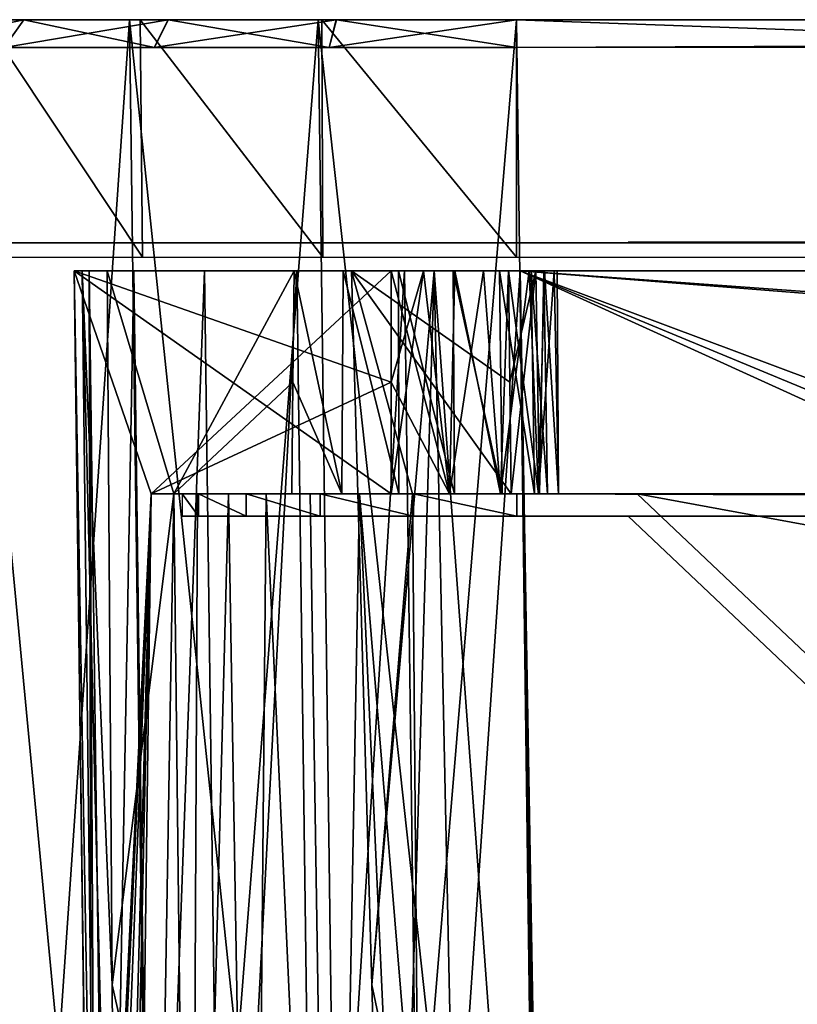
# Model space of a CAD drawing. Header units: millimetres. Extents: x -75 to 75, y -23 to 43.
# Tile 66 of 256: x -68 to -54, y 19 to 37. Entities that reach past the tile are written whole.
import ezdxf

# ---------------------------------------------------------------- set-up
doc = ezdxf.new("R2010")
doc.units = ezdxf.units.MM
doc.header["$LTSCALE"] = 81.481481
for name, color, linetype in [('10', 7, 'CONTINUOUS'), ('122', 7, 'CONTINUOUS'), ('123', 7, 'CONTINUOUS'), ('124', 7, 'CONTINUOUS'), ('125', 7, 'CONTINUOUS'), ('126', 7, 'CONTINUOUS'), ('129', 7, 'CONTINUOUS'), ('13', 7, 'CONTINUOUS'), ('14', 7, 'CONTINUOUS'), ('16', 7, 'CONTINUOUS'), ('17', 7, 'CONTINUOUS'), ('19', 7, 'CONTINUOUS'), ('2', 7, 'CONTINUOUS'), ('25', 7, 'CONTINUOUS'), ('32', 7, 'CONTINUOUS'), ('6', 7, 'CONTINUOUS'), ('674', 7, 'CONTINUOUS'), ('675', 7, 'CONTINUOUS'), ('677', 7, 'CONTINUOUS'), ('678', 7, 'CONTINUOUS'), ('680', 7, 'CONTINUOUS'), ('682', 7, 'CONTINUOUS'), ('683', 7, 'CONTINUOUS'), ('685', 7, 'CONTINUOUS'), ('686', 7, 'CONTINUOUS'), ('688', 7, 'CONTINUOUS'), ('72', 7, 'CONTINUOUS'), ('73', 7, 'CONTINUOUS'), ('76', 7, 'CONTINUOUS'), ('77', 7, 'CONTINUOUS'), ('8', 7, 'CONTINUOUS'), ('84', 7, 'CONTINUOUS'), ('85', 7, 'CONTINUOUS'), ('86', 7, 'CONTINUOUS'), ('87', 7, 'CONTINUOUS'), ('9', 7, 'CONTINUOUS')]:
    doc.layers.add(name, color=color, linetype=linetype)

msp = doc.modelspace()

# ---------------------------------------------------------------- linework, layer by layer
at = {"layer": '10', "color": 251, "linetype": 'Continuous', "true_color": 0x565d62}
for points in [[(-65.459, 0, 102.931), (-65.943, 37, 103.416), (-68.977, 37, 101.51), (-65.459, 0, 102.931)], [(-68.492, 0, 101.025), (-65.459, 0, 102.931), (-68.977, 37, 101.51), (-68.492, 0, 101.025)], [(-62.077, 0, 104.115), (-62.562, 37, 104.599), (-65.943, 37, 103.416), (-62.077, 0, 104.115)], [(-65.459, 0, 102.931), (-62.077, 0, 104.115), (-65.943, 37, 103.416), (-65.459, 0, 102.931)], [(-58.517, 0, 104.516), (-59.001, 37, 105), (-62.562, 37, 104.599), (-58.517, 0, 104.516)], [(-62.077, 0, 104.115), (-58.517, 0, 104.516), (-62.562, 37, 104.599), (-62.077, 0, 104.115)]]:
    msp.add_3dface(points, dxfattribs=at)
at = {"layer": '122', "color": 250, "linetype": 'Continuous', "true_color": 0x1c1c1c}
for points in [[(71.074, 37, -92.236), (-71.5, 37, -89.001), (71.5, 37, -89.001), (71.074, 37, -92.236)], [(-71.074, 37, -92.236), (-71.5, 37, -89.001), (71.074, 37, -92.236), (-71.074, 37, -92.236)], [(71.5, 37, -89.001), (-71.5, 37, 88.999), (71.5, 37, 89.001), (71.5, 37, -89.001)], [(-71.5, 37, -89.001), (-71.5, 37, 88.999), (71.5, 37, -89.001), (-71.5, 37, -89.001)], [(-71.5, 37, 88.999), (-71.074, 37, 92.234), (71.5, 37, 89.001), (-71.5, 37, 88.999)], [(-69.825, 37, -95.251), (-71.074, 37, -92.236), (69.825, 37, -95.251), (-69.825, 37, -95.251)], [(71.5, 37, 89.001), (-71.074, 37, 92.234), (71.074, 37, 92.236), (71.5, 37, 89.001)], [(69.825, 37, -95.251), (-71.074, 37, -92.236), (71.074, 37, -92.236), (69.825, 37, -95.251)], [(-71.074, 37, 92.234), (-69.825, 37, 95.249), (71.074, 37, 92.236), (-71.074, 37, 92.234)], [(71.074, 37, 92.236), (-69.825, 37, 95.249), (69.825, 37, 95.251), (71.074, 37, 92.236)], [(-67.839, 37, -97.839), (-69.825, 37, -95.251), (67.839, 37, -97.839), (-67.839, 37, -97.839)], [(67.839, 37, -97.839), (-69.825, 37, -95.251), (69.825, 37, -95.251), (67.839, 37, -97.839)], [(-69.825, 37, 95.249), (-67.838, 37, 97.838), (69.825, 37, 95.251), (-69.825, 37, 95.249)], [(-65.251, 37, -99.825), (-67.839, 37, -97.839), (65.251, 37, -99.825), (-65.251, 37, -99.825)], [(65.251, 37, -99.825), (-67.839, 37, -97.839), (67.839, 37, -97.839), (65.251, 37, -99.825)], [(-67.838, 37, 97.838), (-65.249, 37, 99.825), (67.839, 37, 97.839), (-67.838, 37, 97.838)], [(69.825, 37, 95.251), (-67.838, 37, 97.838), (67.839, 37, 97.839), (69.825, 37, 95.251)], [(-62.236, 37, -101.074), (-65.251, 37, -99.825), (62.236, 37, -101.074), (-62.236, 37, -101.074)], [(62.236, 37, -101.074), (-65.251, 37, -99.825), (65.251, 37, -99.825), (62.236, 37, -101.074)], [(-65.249, 37, 99.825), (-62.234, 37, 101.074), (65.251, 37, 99.825), (-65.249, 37, 99.825)], [(67.839, 37, 97.839), (-65.249, 37, 99.825), (65.251, 37, 99.825), (67.839, 37, 97.839)], [(-59.001, 37, -101.5), (-62.236, 37, -101.074), (59.001, 37, -101.5), (-59.001, 37, -101.5)], [(59.001, 37, -101.5), (-62.236, 37, -101.074), (62.236, 37, -101.074), (59.001, 37, -101.5)], [(-62.234, 37, 101.074), (-58.999, 37, 101.5), (62.236, 37, 101.074), (-62.234, 37, 101.074)], [(65.251, 37, 99.825), (-62.234, 37, 101.074), (62.236, 37, 101.074), (65.251, 37, 99.825)], [(62.236, 37, 101.074), (-58.999, 37, 101.5), (59.001, 37, 101.5), (62.236, 37, 101.074)]]:
    msp.add_3dface(points, dxfattribs=at)
at = {"layer": '123', "color": 251, "linetype": 'Continuous', "true_color": 0x464b4f}
for points in [[(57, 33, -87), (-71.5, 33, -89.001), (71.5, 33, -89.001), (57, 33, -87)], [(57, 33, -87), (-57, 33, -87), (-71.5, 33, -89.001), (57, 33, -87)], [(-71.5, 33, 88.999), (-57, 33, 27), (71.5, 33, 89.001), (-71.5, 33, 88.999)], [(-71.5, 33, -89.001), (-57, 33, 27), (-71.5, 33, 88.999), (-71.5, 33, -89.001)], [(-57, 33, -87), (-57, 33, 27), (-71.5, 33, -89.001), (-57, 33, -87)], [(-71.074, 33, 92.234), (-71.5, 33, 88.999), (71.5, 33, 89.001), (-71.074, 33, 92.234)], [(-71.5, 33, -89.001), (-71.074, 33, -92.236), (71.5, 33, -89.001), (-71.5, 33, -89.001)], [(71.074, 33, 92.236), (-71.074, 33, 92.234), (71.5, 33, 89.001), (71.074, 33, 92.236)], [(-69.825, 33, 95.249), (-71.074, 33, 92.234), (71.074, 33, 92.236), (-69.825, 33, 95.249)], [(71.5, 33, -89.001), (-71.074, 33, -92.236), (71.074, 33, -92.236), (71.5, 33, -89.001)], [(-71.074, 33, -92.236), (-69.825, 33, -95.251), (71.074, 33, -92.236), (-71.074, 33, -92.236)], [(69.825, 33, 95.251), (-69.825, 33, 95.249), (71.074, 33, 92.236), (69.825, 33, 95.251)], [(-67.838, 33, 97.838), (-69.825, 33, 95.249), (69.825, 33, 95.251), (-67.838, 33, 97.838)], [(71.074, 33, -92.236), (-69.825, 33, -95.251), (69.825, 33, -95.251), (71.074, 33, -92.236)], [(-69.825, 33, -95.251), (-67.839, 33, -97.839), (69.825, 33, -95.251), (-69.825, 33, -95.251)], [(-67.839, 33, -97.839), (-65.251, 33, -99.825), (67.839, 33, -97.839), (-67.839, 33, -97.839)], [(69.825, 33, -95.251), (-67.839, 33, -97.839), (67.839, 33, -97.839), (69.825, 33, -95.251)], [(67.839, 33, 97.839), (-67.838, 33, 97.838), (69.825, 33, 95.251), (67.839, 33, 97.839)], [(-65.249, 33, 99.825), (-67.838, 33, 97.838), (67.839, 33, 97.839), (-65.249, 33, 99.825)], [(67.839, 33, -97.839), (-65.251, 33, -99.825), (65.251, 33, -99.825), (67.839, 33, -97.839)], [(-65.251, 33, -99.825), (-62.236, 33, -101.074), (65.251, 33, -99.825), (-65.251, 33, -99.825)], [(-62.234, 33, 101.074), (-65.249, 33, 99.825), (62.236, 33, 101.074), (-62.234, 33, 101.074)], [(62.236, 33, 101.074), (-65.249, 33, 99.825), (65.251, 33, 99.825), (62.236, 33, 101.074)], [(65.251, 33, 99.825), (-65.249, 33, 99.825), (67.839, 33, 97.839), (65.251, 33, 99.825)], [(65.251, 33, -99.825), (-62.236, 33, -101.074), (62.236, 33, -101.074), (65.251, 33, -99.825)], [(-62.236, 33, -101.074), (-59.001, 33, -101.5), (62.236, 33, -101.074), (-62.236, 33, -101.074)], [(-58.999, 33, 101.5), (-62.234, 33, 101.074), (59.001, 33, 101.5), (-58.999, 33, 101.5)], [(59.001, 33, 101.5), (-62.234, 33, 101.074), (62.236, 33, 101.074), (59.001, 33, 101.5)], [(62.236, 33, -101.074), (-59.001, 33, -101.5), (59.001, 33, -101.5), (62.236, 33, -101.074)], [(-57, 33, 27), (57, 33, 27), (71.5, 33, 89.001), (-57, 33, 27)]]:
    msp.add_3dface(points, dxfattribs=at)
at = {"layer": '124', "color": 250, "linetype": 'Continuous', "true_color": 0x1c1c1c}
for points in [[(57, 33.01, -87), (57, 33.01, 27), (-57, 33.01, -87), (57, 33.01, -87)], [(57, 33.01, 27), (-57, 33.01, 27), (-57, 33.01, -87), (57, 33.01, 27)]]:
    msp.add_3dface(points, dxfattribs=at)
at = {"layer": '125', "color": 250, "linetype": 'Continuous', "true_color": 0x1c1c1c}
for points in [[(-59.001, 36.5, -102), (59.001, 37, -101.5), (59.001, 36.5, -102), (-59.001, 36.5, -102)], [(-59.001, 37, -101.5), (59.001, 37, -101.5), (-59.001, 36.5, -102), (-59.001, 37, -101.5)]]:
    msp.add_3dface(points, dxfattribs=at)
at = {"layer": '126', "color": 250, "linetype": 'Continuous', "true_color": 0x1c1c1c}
for points in [[(-69.825, 37, -95.251), (-67.839, 37, -97.839), (-70.259, 36.5, -95.501), (-69.825, 37, -95.251)], [(-70.259, 36.5, -95.501), (-67.839, 37, -97.839), (-68.193, 36.5, -98.193), (-70.259, 36.5, -95.501)], [(-68.193, 36.5, -98.193), (-65.251, 37, -99.825), (-65.501, 36.5, -100.259), (-68.193, 36.5, -98.193)], [(-67.839, 37, -97.839), (-65.251, 37, -99.825), (-68.193, 36.5, -98.193), (-67.839, 37, -97.839)], [(-65.501, 36.5, -100.259), (-62.236, 37, -101.074), (-62.366, 36.5, -101.557), (-65.501, 36.5, -100.259)], [(-65.251, 37, -99.825), (-62.236, 37, -101.074), (-65.501, 36.5, -100.259), (-65.251, 37, -99.825)], [(-59.001, 37, -101.5), (-59.001, 36.5, -102), (-62.366, 36.5, -101.557), (-59.001, 37, -101.5)], [(-62.236, 37, -101.074), (-59.001, 37, -101.5), (-62.366, 36.5, -101.557), (-62.236, 37, -101.074)]]:
    msp.add_3dface(points, dxfattribs=at)
at = {"layer": '129', "color": 250, "linetype": 'Continuous', "true_color": 0x1c1c1c}
for points in [[(-67.838, 37, 97.838), (-69.825, 37, 95.249), (-68.192, 36.5, 98.192), (-67.838, 37, 97.838)], [(-65.499, 36.5, 100.258), (-67.838, 37, 97.838), (-68.192, 36.5, 98.192), (-65.499, 36.5, 100.258)], [(-65.249, 37, 99.825), (-67.838, 37, 97.838), (-65.499, 36.5, 100.258), (-65.249, 37, 99.825)], [(-62.364, 36.5, 101.557), (-65.249, 37, 99.825), (-65.499, 36.5, 100.258), (-62.364, 36.5, 101.557)], [(-62.234, 37, 101.074), (-65.249, 37, 99.825), (-62.364, 36.5, 101.557), (-62.234, 37, 101.074)], [(-58.999, 36.5, 102), (-62.234, 37, 101.074), (-62.364, 36.5, 101.557), (-58.999, 36.5, 102)], [(-58.999, 37, 101.5), (-62.234, 37, 101.074), (-58.999, 36.5, 102), (-58.999, 37, 101.5)]]:
    msp.add_3dface(points, dxfattribs=at)
at = {"layer": '13', "color": 251, "linetype": 'Continuous', "true_color": 0x565d62}
for points in [[(-66.62, 8.023, -46.015), (-66.94, 32.5, 28.274), (-66.618, 7.836, -45.555), (-66.62, 8.023, -46.015)], [(-66.618, 7.836, -45.555), (-66.94, 32.5, 28.274), (-66.615, 7.626, -45.126), (-66.618, 7.836, -45.555)], [(-66.615, 7.626, -45.126), (-66.94, 32.5, 28.274), (-66.612, 7.416, -44.726), (-66.615, 7.626, -45.126)], [(-66.612, 7.416, -44.726), (-66.94, 32.5, 28.274), (-66.61, 7.234, -44.36), (-66.612, 7.416, -44.726)], [(-66.61, 7.234, -44.36), (-66.94, 32.5, 28.274), (-66.608, 7.109, -44.044), (-66.61, 7.234, -44.36)], [(-66.608, 7.109, -44.044), (-66.94, 32.5, 28.274), (-66.607, 7.031, -43.584), (-66.608, 7.109, -44.044)], [(-66.607, 7.031, -43.584), (-66.94, 32.5, 28.274), (-66.607, 7.031, 27.829), (-66.607, 7.031, -43.584)], [(-66.622, 8.169, -46.501), (-66.94, 32.5, 28.274), (-66.62, 8.023, -46.015), (-66.622, 8.169, -46.501)], [(-66.623, 8.258, -46.982), (-66.94, 32.5, 28.274), (-66.622, 8.169, -46.501), (-66.623, 8.258, -46.982)], [(-66.623, 8.287, -47.452), (-66.94, 32.5, 28.274), (-66.623, 8.258, -46.982), (-66.623, 8.287, -47.452)], [(-66.623, 8.287, -53.201), (-66.94, 32.5, 28.274), (-66.623, 8.287, -47.452), (-66.623, 8.287, -53.201)], [(-66.686, 13.033, -53.24), (-66.94, 32.5, 28.274), (-66.623, 8.287, -53.201), (-66.686, 13.033, -53.24)], [(-66.751, 18.04, -53.281), (-66.94, 32.5, 28.274), (-66.686, 13.033, -53.24), (-66.751, 18.04, -53.281)], [(-66.751, 18.04, -60.719), (-66.94, 32.5, 28.274), (-66.751, 18.04, -53.281), (-66.751, 18.04, -60.719)], [(-66.94, 32.5, -88.941), (-66.94, 32.5, 28.274), (-66.751, 18.04, -60.719), (-66.94, 32.5, -88.941)], [(-66.607, 7.032, -88.608), (-66.94, 32.5, -88.941), (-66.751, 18.04, -60.719), (-66.607, 7.032, -88.608)], [(-66.94, 32.5, 88.941), (-66.751, 18.04, 53.281), (-66.94, 32.5, 34.226), (-66.94, 32.5, 88.941)], [(-66.751, 18.04, 60.719), (-66.751, 18.04, 53.281), (-66.94, 32.5, 88.941), (-66.751, 18.04, 60.719)], [(-66.751, 18.04, 53.281), (-66.607, 7.031, 34.671), (-66.94, 32.5, 34.226), (-66.751, 18.04, 53.281)], [(-66.607, 7.032, 88.608), (-66.607, 7.031, 88.554), (-66.94, 32.5, 88.941), (-66.607, 7.032, 88.608)], [(-66.607, 7.031, 88.554), (-66.607, 7.031, 88.5), (-66.94, 32.5, 88.941), (-66.607, 7.031, 88.554)], [(-66.607, 7.031, 88.5), (-66.607, 7.031, 70.416), (-66.94, 32.5, 88.941), (-66.607, 7.031, 88.5)], [(-66.607, 7.031, 70.416), (-66.608, 7.109, 69.956), (-66.94, 32.5, 88.941), (-66.607, 7.031, 70.416)], [(-66.608, 7.109, 69.956), (-66.61, 7.234, 69.64), (-66.94, 32.5, 88.941), (-66.608, 7.109, 69.956)], [(-66.61, 7.234, 69.64), (-66.612, 7.416, 69.274), (-66.94, 32.5, 88.941), (-66.61, 7.234, 69.64)], [(-66.612, 7.416, 69.274), (-66.615, 7.626, 68.874), (-66.94, 32.5, 88.941), (-66.612, 7.416, 69.274)], [(-66.615, 7.626, 68.874), (-66.618, 7.836, 68.445), (-66.94, 32.5, 88.941), (-66.615, 7.626, 68.874)], [(-66.618, 7.836, 68.445), (-66.62, 8.023, 67.985), (-66.94, 32.5, 88.941), (-66.618, 7.836, 68.445)], [(-66.62, 8.023, 67.985), (-66.622, 8.169, 67.499), (-66.94, 32.5, 88.941), (-66.62, 8.023, 67.985)], [(-66.622, 8.169, 67.499), (-66.623, 8.258, 67.018), (-66.94, 32.5, 88.941), (-66.622, 8.169, 67.499)], [(-66.623, 8.258, 67.018), (-66.623, 8.287, 66.548), (-66.94, 32.5, 88.941), (-66.623, 8.258, 67.018)], [(-66.623, 8.287, 66.548), (-66.623, 8.287, 60.799), (-66.94, 32.5, 88.941), (-66.623, 8.287, 66.548)], [(-66.623, 8.287, 60.799), (-66.686, 13.042, 60.76), (-66.94, 32.5, 88.941), (-66.623, 8.287, 60.799)], [(-66.686, 13.042, 60.76), (-66.751, 18.04, 60.719), (-66.94, 32.5, 88.941), (-66.686, 13.042, 60.76)]]:
    msp.add_3dface(points, dxfattribs=at)
at = {"layer": '14', "color": 251, "linetype": 'Continuous', "true_color": 0x565d62}
for points in [[(-58.608, 7.032, 96.607), (-58.941, 32.5, 96.94), (58.941, 32.5, 96.94), (-58.608, 7.032, 96.607)], [(-58.554, 7.031, 96.607), (-58.608, 7.032, 96.607), (58.941, 32.5, 96.94), (-58.554, 7.031, 96.607)], [(-58.5, 7.031, 96.607), (-58.554, 7.031, 96.607), (58.941, 32.5, 96.94), (-58.5, 7.031, 96.607)], [(-2.359, 18.04, 96.751), (-58.5, 7.031, 96.607), (58.941, 32.5, 96.94), (-2.359, 18.04, 96.751)]]:
    msp.add_3dface(points, dxfattribs=at)
at = {"layer": '16', "color": 251, "linetype": 'Continuous', "true_color": 0x565d62}
for points in [[(-58.608, 7.032, -96.607), (-58.554, 7.031, -96.607), (-58.941, 32.5, -96.94), (-58.608, 7.032, -96.607)], [(-58.554, 7.031, -96.607), (-58.5, 7.031, -96.607), (-58.941, 32.5, -96.94), (-58.554, 7.031, -96.607)], [(-58.5, 7.031, -96.607), (-2.946, 7.031, -96.607), (-58.941, 32.5, -96.94), (-58.5, 7.031, -96.607)], [(-2.946, 7.031, -96.607), (-2.862, 9.265, -96.636), (-58.941, 32.5, -96.94), (-2.946, 7.031, -96.607)], [(-2.862, 9.265, -96.636), (-2.776, 11.512, -96.666), (-58.941, 32.5, -96.94), (-2.862, 9.265, -96.636)], [(-2.776, 11.512, -96.666), (-2.487, 28.04, -96.882), (-58.941, 32.5, -96.94), (-2.776, 11.512, -96.666)], [(-2.487, 28.04, -96.882), (2.487, 28.04, -96.882), (-58.941, 32.5, -96.94), (-2.487, 28.04, -96.882)], [(2.487, 28.04, -96.882), (58.941, 32.5, -96.94), (-58.941, 32.5, -96.94), (2.487, 28.04, -96.882)]]:
    msp.add_3dface(points, dxfattribs=at)
at = {"layer": '17', "color": 251, "linetype": 'Continuous', "true_color": 0x565d62}
for points in [[(-66.94, 32.5, -88.941), (-66.496, 7.053, -89.94), (-66.791, 32.5, -90.482), (-66.94, 32.5, -88.941)], [(-66.94, 32.5, -88.941), (-66.607, 7.032, -88.608), (-66.496, 7.053, -89.94), (-66.94, 32.5, -88.941)], [(-66.496, 7.053, -89.94), (-66.164, 7.069, -91.233), (-66.791, 32.5, -90.482), (-66.496, 7.053, -89.94)], [(-66.791, 32.5, -90.482), (-66.164, 7.069, -91.233), (-66.257, 19.696, -91.599), (-66.791, 32.5, -90.482)], [(-66.347, 32.5, -91.966), (-66.791, 32.5, -90.482), (-66.257, 19.696, -91.599), (-66.347, 32.5, -91.966)], [(-61.966, 32.5, -96.347), (-61.599, 19.696, -96.257), (-60.482, 32.5, -96.791), (-61.966, 32.5, -96.347)], [(-61.233, 7.069, -96.164), (-60.482, 32.5, -96.791), (-61.599, 19.696, -96.257), (-61.233, 7.069, -96.164)], [(-59.944, 7.053, -96.495), (-60.482, 32.5, -96.791), (-61.233, 7.069, -96.164), (-59.944, 7.053, -96.495)], [(-58.608, 7.032, -96.607), (-58.941, 32.5, -96.94), (-60.482, 32.5, -96.791), (-58.608, 7.032, -96.607)], [(-58.608, 7.032, -96.607), (-60.482, 32.5, -96.791), (-59.944, 7.053, -96.495), (-58.608, 7.032, -96.607)]]:
    msp.add_3dface(points, dxfattribs=at)
at = {"layer": '19', "color": 251, "linetype": 'Continuous', "true_color": 0x565d62}
for points in [[(-66.607, 7.032, 88.608), (-66.94, 32.5, 88.941), (-66.668, 32.5, 91.012), (-66.607, 7.032, 88.608)], [(-66.607, 7.032, 88.608), (-66.668, 32.5, 91.012), (-66.538, 7.049, 89.661), (-66.607, 7.032, 88.608)], [(-66.668, 32.5, 91.012), (-65.869, 32.5, 92.941), (-66.333, 7.063, 90.687), (-66.668, 32.5, 91.012)], [(-66.538, 7.049, 89.661), (-66.668, 32.5, 91.012), (-66.333, 7.063, 90.687), (-66.538, 7.049, 89.661)], [(-66.333, 7.063, 90.687), (-65.869, 32.5, 92.941), (-65.533, 7.082, 92.614), (-66.333, 7.063, 90.687)], [(-65.869, 32.5, 92.941), (-64.598, 32.5, 94.598), (-65.533, 7.082, 92.614), (-65.869, 32.5, 92.941)], [(-65.533, 7.082, 92.614), (-64.598, 32.5, 94.598), (-64.262, 7.088, 94.268), (-65.533, 7.082, 92.614)], [(-64.598, 32.5, 94.598), (-62.941, 32.5, 95.869), (-64.262, 7.088, 94.268), (-64.598, 32.5, 94.598)], [(-64.262, 7.088, 94.268), (-62.941, 32.5, 95.869), (-62.606, 7.082, 95.537), (-64.262, 7.088, 94.268)], [(-62.941, 32.5, 95.869), (-61.012, 32.5, 96.668), (-62.606, 7.082, 95.537), (-62.941, 32.5, 95.869)], [(-62.606, 7.082, 95.537), (-61.012, 32.5, 96.668), (-60.679, 7.063, 96.335), (-62.606, 7.082, 95.537)], [(-61.012, 32.5, 96.668), (-58.941, 32.5, 96.94), (-60.679, 7.063, 96.335), (-61.012, 32.5, 96.668)], [(-58.941, 32.5, 96.94), (-58.608, 7.032, 96.607), (-60.679, 7.063, 96.335), (-58.941, 32.5, 96.94)]]:
    msp.add_3dface(points, dxfattribs=at)
at = {"layer": '2', "color": 251, "linetype": 'Continuous', "true_color": 0x565d62}
for points in [[(-68.546, 37, -98.546), (-65.751, 37, -100.692), (-71.51, 37, -98.977), (-68.546, 37, -98.546)], [(-65.749, 37, 100.691), (-68.546, 37, 98.546), (-71.51, 37, 98.977), (-65.749, 37, 100.691)], [(-71.51, 37, -98.977), (-65.751, 37, -100.692), (-68.977, 37, -101.51), (-71.51, 37, -98.977)], [(-68.977, 37, 101.51), (-65.749, 37, 100.691), (-71.51, 37, 98.977), (-68.977, 37, 101.51)], [(-65.751, 37, -100.692), (-62.495, 37, -102.04), (-68.977, 37, -101.51), (-65.751, 37, -100.692)], [(-68.977, 37, -101.51), (-59.001, 37, -102.5), (-65.943, 37, -103.416), (-68.977, 37, -101.51)], [(-62.495, 37, -102.04), (-59.001, 37, -102.5), (-68.977, 37, -101.51), (-62.495, 37, -102.04)], [(-65.943, 37, 103.416), (-62.493, 37, 102.04), (-68.977, 37, 101.51), (-65.943, 37, 103.416)], [(-62.493, 37, 102.04), (-65.749, 37, 100.691), (-68.977, 37, 101.51), (-62.493, 37, 102.04)], [(-65.943, 37, -103.416), (-59.001, 37, -102.5), (65.943, 37, -103.416), (-65.943, 37, -103.416)], [(59.001, 37, 102.5), (-65.943, 37, 103.416), (65.943, 37, 103.416), (59.001, 37, 102.5)], [(59.001, 37, 102.5), (-58.999, 37, 102.5), (-65.943, 37, 103.416), (59.001, 37, 102.5)], [(-58.999, 37, 102.5), (-62.493, 37, 102.04), (-65.943, 37, 103.416), (-58.999, 37, 102.5)], [(-62.562, 37, -104.599), (-65.943, 37, -103.416), (62.562, 37, -104.599), (-62.562, 37, -104.599)], [(-65.943, 37, 103.416), (-62.562, 37, 104.599), (65.943, 37, 103.416), (-65.943, 37, 103.416)], [(62.562, 37, -104.599), (-65.943, 37, -103.416), (65.943, 37, -103.416), (62.562, 37, -104.599)], [(-62.562, 37, 104.599), (-59.001, 37, 105), (62.562, 37, 104.599), (-62.562, 37, 104.599)], [(-59.001, 37, -105), (-62.562, 37, -104.599), (59.001, 37, -105), (-59.001, 37, -105)], [(59.001, 37, -105), (-62.562, 37, -104.599), (62.562, 37, -104.599), (59.001, 37, -105)], [(65.943, 37, 103.416), (-62.562, 37, 104.599), (62.562, 37, 104.599), (65.943, 37, 103.416)], [(-59.001, 37, -102.5), (59.001, 37, -102.5), (65.943, 37, -103.416), (-59.001, 37, -102.5)], [(62.562, 37, 104.599), (-59.001, 37, 105), (-16.148, 37, 105), (62.562, 37, 104.599)]]:
    msp.add_3dface(points, dxfattribs=at)
at = {"layer": '25', "color": 251, "linetype": 'Continuous', "true_color": 0x565d62}
for points in [[(-59.001, 37, -102.5), (-59.001, 32.741, -102.426), (59.001, 32.741, -102.426), (-59.001, 37, -102.5)], [(59.001, 37, -102.5), (-59.001, 37, -102.5), (59.001, 32.741, -102.426), (59.001, 37, -102.5)]]:
    msp.add_3dface(points, dxfattribs=at)
at = {"layer": '32', "color": 251, "linetype": 'Continuous', "true_color": 0x565d62}
for points in [[(-65.751, 37, -100.692), (-68.546, 37, -98.546), (-65.714, 32.741, -100.627), (-65.751, 37, -100.692)], [(-65.714, 32.741, -100.627), (-68.546, 37, -98.546), (-68.494, 32.741, -98.494), (-65.714, 32.741, -100.627)], [(-62.495, 37, -102.04), (-65.751, 37, -100.692), (-62.476, 32.741, -101.968), (-62.495, 37, -102.04)], [(-62.476, 32.741, -101.968), (-65.751, 37, -100.692), (-65.714, 32.741, -100.627), (-62.476, 32.741, -101.968)], [(-59.001, 37, -102.5), (-62.495, 37, -102.04), (-59.001, 32.741, -102.426), (-59.001, 37, -102.5)], [(-59.001, 32.741, -102.426), (-62.495, 37, -102.04), (-62.476, 32.741, -101.968), (-59.001, 32.741, -102.426)]]:
    msp.add_3dface(points, dxfattribs=at)
at = {"layer": '6', "color": 251, "linetype": 'Continuous', "true_color": 0x565d62}
for points in [[(-59.001, 37, 105), (-58.517, 0, 104.516), (-16.148, 37, 105), (-59.001, 37, 105)], [(-58.517, 0, 104.516), (-15.825, 0, 104.516), (-16.148, 37, 105), (-58.517, 0, 104.516)]]:
    msp.add_3dface(points, dxfattribs=at)
at = {"layer": '674', "linetype": 'Continuous'}
for points in [[(-65, 28.5, 29), (-64.706, 28.5, 30.854), (-65, 28.5, -89), (-65, 28.5, 29)], [(-65, 28.5, -89), (-64.706, 28.5, 30.854), (-64.706, 28.5, -90.854), (-65, 28.5, -89)], [(-64.706, 28.5, 30.854), (-63.854, 28.5, 32.527), (-64.706, 28.5, -90.854), (-64.706, 28.5, 30.854)], [(-64.706, 28.5, -90.854), (-63.854, 28.5, 32.527), (-63.854, 28.5, -92.527), (-64.706, 28.5, -90.854)], [(-62.527, 28.5, -93.854), (-63.854, 28.5, -92.527), (-62.701, 28.5, -91.573), (-62.527, 28.5, -93.854)], [(-62.701, 28.5, -91.573), (-63.854, 28.5, -92.527), (-62.701, 28.5, -90.905), (-62.701, 28.5, -91.573)], [(-62.701, 28.5, -90.905), (-63.854, 28.5, -92.527), (-62.739, 28.5, 31.239), (-62.701, 28.5, -90.905)], [(-63.854, 28.5, -92.527), (-63.854, 28.5, 32.527), (-62.739, 28.5, 31.239), (-63.854, 28.5, -92.527)], [(-63.854, 28.5, 32.527), (-62.527, 28.5, 33.854), (-62.739, 28.5, 31.239), (-63.854, 28.5, 32.527)], [(-62.59, 28.5, 30.588), (-62.701, 28.5, -90.905), (-62.739, 28.5, 31.239), (-62.59, 28.5, 30.588)], [(-62.739, 28.5, 31.239), (-62.527, 28.5, 33.854), (-62.59, 28.5, 31.89), (-62.739, 28.5, 31.239)], [(-62.412, 28.5, -92.174), (-62.527, 28.5, -93.854), (-62.701, 28.5, -91.573), (-62.412, 28.5, -92.174)], [(-62.412, 28.5, -90.304), (-62.701, 28.5, -90.905), (-62.59, 28.5, 30.588), (-62.412, 28.5, -90.304)], [(-62.59, 28.5, 31.89), (-62.527, 28.5, 33.854), (-62.174, 28.5, 32.412), (-62.59, 28.5, 31.89)], [(-62.174, 28.5, 30.066), (-62.412, 28.5, -90.304), (-62.59, 28.5, 30.588), (-62.174, 28.5, 30.066)], [(-60.854, 28.5, -94.706), (-62.527, 28.5, -93.854), (-61.239, 28.5, -92.739), (-60.854, 28.5, -94.706)], [(-61.239, 28.5, -92.739), (-62.527, 28.5, -93.854), (-61.89, 28.5, -92.59), (-61.239, 28.5, -92.739)], [(-61.89, 28.5, -92.59), (-62.527, 28.5, -93.854), (-62.412, 28.5, -92.174), (-61.89, 28.5, -92.59)], [(-62.527, 28.5, 33.854), (-60.854, 28.5, 34.706), (-62.174, 28.5, 32.412), (-62.527, 28.5, 33.854)], [(-61.89, 28.5, -89.887), (-62.412, 28.5, -90.304), (-62.174, 28.5, 30.066), (-61.89, 28.5, -89.887)], [(-61.573, 28.5, 29.776), (-61.89, 28.5, -89.887), (-62.174, 28.5, 30.066), (-61.573, 28.5, 29.776)], [(-62.174, 28.5, 32.412), (-60.854, 28.5, 34.706), (-61.573, 28.5, 32.701), (-62.174, 28.5, 32.412)], [(-61.239, 28.5, -89.739), (-61.89, 28.5, -89.887), (-61.573, 28.5, 29.776), (-61.239, 28.5, -89.739)], [(-60.905, 28.5, 29.776), (-61.239, 28.5, -89.739), (-61.573, 28.5, 29.776), (-60.905, 28.5, 29.776)], [(-61.573, 28.5, 32.701), (-60.854, 28.5, 34.706), (-60.905, 28.5, 32.701), (-61.573, 28.5, 32.701)], [(-60.588, 28.5, -92.59), (-60.854, 28.5, -94.706), (-61.239, 28.5, -92.739), (-60.588, 28.5, -92.59)], [(-60.588, 28.5, -89.887), (-61.239, 28.5, -89.739), (-60.905, 28.5, 29.776), (-60.588, 28.5, -89.887)], [(-60.304, 28.5, 30.066), (-60.588, 28.5, -89.887), (-60.905, 28.5, 29.776), (-60.304, 28.5, 30.066)], [(-60.905, 28.5, 32.701), (-60.854, 28.5, 34.706), (-60.304, 28.5, 32.412), (-60.905, 28.5, 32.701)], [(-59, 28.5, -95), (-60.854, 28.5, -94.706), (-59.776, 28.5, -91.573), (-59, 28.5, -95)], [(-59.776, 28.5, -91.573), (-60.854, 28.5, -94.706), (-60.066, 28.5, -92.174), (-59.776, 28.5, -91.573)], [(-60.066, 28.5, -92.174), (-60.854, 28.5, -94.706), (-60.588, 28.5, -92.59), (-60.066, 28.5, -92.174)], [(-60.854, 28.5, 34.706), (-59, 28.5, 35), (-60.304, 28.5, 32.412), (-60.854, 28.5, 34.706)], [(-60.066, 28.5, -90.304), (-60.588, 28.5, -89.887), (-60.304, 28.5, 30.066), (-60.066, 28.5, -90.304)], [(-59.887, 28.5, 30.588), (-60.066, 28.5, -90.304), (-60.304, 28.5, 30.066), (-59.887, 28.5, 30.588)], [(-60.304, 28.5, 32.412), (-59, 28.5, 35), (-59.887, 28.5, 31.89), (-60.304, 28.5, 32.412)], [(-59.776, 28.5, -90.905), (-60.066, 28.5, -90.304), (-59.887, 28.5, 30.588), (-59.776, 28.5, -90.905)], [(-59.739, 28.5, 31.239), (-59.776, 28.5, -90.905), (-59.887, 28.5, 30.588), (-59.739, 28.5, 31.239)], [(-59, 28.5, 35), (-59.739, 28.5, 31.239), (-59.887, 28.5, 31.89), (-59, 28.5, 35)], [(-59.739, 28.5, 31.239), (-59, 28.5, 35), (-59.776, 28.5, -90.905), (-59.739, 28.5, 31.239)], [(-59, 28.5, 35), (-59, 28.5, -95), (-59.776, 28.5, -91.573), (-59, 28.5, 35)], [(-59.776, 28.5, -91.573), (-59.776, 28.5, -90.905), (-59, 28.5, 35), (-59.776, 28.5, -91.573)], [(-56.841, 28.5, -86.918), (56.841, 28.5, -86.918), (-59, 28.5, -95), (-56.841, 28.5, -86.918)], [(-59, 28.5, -95), (56.841, 28.5, -86.918), (59, 28.5, -95), (-59, 28.5, -95)], [(-56.841, 28.5, 26.918), (-56.841, 28.5, -86.918), (-59, 28.5, -95), (-56.841, 28.5, 26.918)], [(59, 28.5, 35), (-56.841, 28.5, 26.918), (-59, 28.5, 35), (59, 28.5, 35)], [(-59, 28.5, 35), (-56.841, 28.5, 26.918), (-59, 28.5, -95), (-59, 28.5, 35)], [(56.841, 28.5, 26.918), (-56.841, 28.5, 26.918), (59, 28.5, 35), (56.841, 28.5, 26.918)]]:
    msp.add_3dface(points, dxfattribs=at)
at = {"layer": '675', "linetype": 'Continuous'}
for points in [[(-65, 28.1, 29), (-64.706, 28.1, -90.854), (-64.706, 28.1, 30.854), (-65, 28.1, 29)], [(-65, 28.1, -89), (-64.706, 28.1, -90.854), (-65, 28.1, 29), (-65, 28.1, -89)], [(-64.706, 28.1, -90.854), (-63.854, 28.1, -92.527), (-64.706, 28.1, 30.854), (-64.706, 28.1, -90.854)], [(-64.706, 28.1, 30.854), (-63.854, 28.1, -92.527), (-63.854, 28.1, 32.527), (-64.706, 28.1, 30.854)], [(-63.854, 28.1, -92.527), (-62.527, 28.1, -93.854), (-62.701, 28.1, -91.573), (-63.854, 28.1, -92.527)], [(-62.59, 28.1, 31.89), (-63.854, 28.1, 32.527), (-62.739, 28.1, 31.239), (-62.59, 28.1, 31.89)], [(-62.701, 28.1, -91.573), (-62.701, 28.1, -90.905), (-63.854, 28.1, 32.527), (-62.701, 28.1, -91.573)], [(-62.527, 28.1, 33.854), (-63.854, 28.1, 32.527), (-62.59, 28.1, 31.89), (-62.527, 28.1, 33.854)], [(-63.854, 28.1, 32.527), (-63.854, 28.1, -92.527), (-62.701, 28.1, -91.573), (-63.854, 28.1, 32.527)], [(-62.739, 28.1, 31.239), (-63.854, 28.1, 32.527), (-62.701, 28.1, -90.905), (-62.739, 28.1, 31.239)], [(-62.739, 28.1, 31.239), (-62.701, 28.1, -90.905), (-62.59, 28.1, 30.588), (-62.739, 28.1, 31.239)], [(-62.701, 28.1, -91.573), (-62.527, 28.1, -93.854), (-62.412, 28.1, -92.174), (-62.701, 28.1, -91.573)], [(-62.701, 28.1, -90.905), (-62.412, 28.1, -90.304), (-62.59, 28.1, 30.588), (-62.701, 28.1, -90.905)], [(-62.174, 28.1, 32.412), (-62.527, 28.1, 33.854), (-62.59, 28.1, 31.89), (-62.174, 28.1, 32.412)], [(-62.59, 28.1, 30.588), (-62.412, 28.1, -90.304), (-62.174, 28.1, 30.066), (-62.59, 28.1, 30.588)], [(-62.527, 28.1, -93.854), (-60.854, 28.1, -94.706), (-62.412, 28.1, -92.174), (-62.527, 28.1, -93.854)], [(-61.573, 28.1, 32.701), (-62.527, 28.1, 33.854), (-62.174, 28.1, 32.412), (-61.573, 28.1, 32.701)], [(-60.905, 28.1, 32.701), (-62.527, 28.1, 33.854), (-61.573, 28.1, 32.701), (-60.905, 28.1, 32.701)], [(-60.854, 28.1, 34.706), (-62.527, 28.1, 33.854), (-60.905, 28.1, 32.701), (-60.854, 28.1, 34.706)], [(-62.412, 28.1, -92.174), (-60.854, 28.1, -94.706), (-61.89, 28.1, -92.59), (-62.412, 28.1, -92.174)], [(-62.412, 28.1, -90.304), (-61.89, 28.1, -89.887), (-62.174, 28.1, 30.066), (-62.412, 28.1, -90.304)], [(-62.174, 28.1, 30.066), (-61.89, 28.1, -89.887), (-61.573, 28.1, 29.776), (-62.174, 28.1, 30.066)], [(-61.89, 28.1, -92.59), (-60.854, 28.1, -94.706), (-61.239, 28.1, -92.739), (-61.89, 28.1, -92.59)], [(-61.89, 28.1, -89.887), (-61.239, 28.1, -89.739), (-61.573, 28.1, 29.776), (-61.89, 28.1, -89.887)], [(-61.573, 28.1, 29.776), (-61.239, 28.1, -89.739), (-60.905, 28.1, 29.776), (-61.573, 28.1, 29.776)], [(-61.239, 28.1, -92.739), (-60.854, 28.1, -94.706), (-60.588, 28.1, -92.59), (-61.239, 28.1, -92.739)], [(-61.239, 28.1, -89.739), (-60.588, 28.1, -89.887), (-60.905, 28.1, 29.776), (-61.239, 28.1, -89.739)], [(-60.304, 28.1, 32.412), (-60.854, 28.1, 34.706), (-60.905, 28.1, 32.701), (-60.304, 28.1, 32.412)], [(-60.905, 28.1, 29.776), (-60.588, 28.1, -89.887), (-60.304, 28.1, 30.066), (-60.905, 28.1, 29.776)], [(-60.854, 28.1, -94.706), (-59, 28.1, -95), (-60.588, 28.1, -92.59), (-60.854, 28.1, -94.706)], [(-59.887, 28.1, 31.89), (-60.854, 28.1, 34.706), (-60.304, 28.1, 32.412), (-59.887, 28.1, 31.89)], [(-59, 28.1, 35), (-60.854, 28.1, 34.706), (-59.887, 28.1, 31.89), (-59, 28.1, 35)], [(-60.588, 28.1, -92.59), (-59, 28.1, -95), (-60.066, 28.1, -92.174), (-60.588, 28.1, -92.59)], [(-60.588, 28.1, -89.887), (-60.066, 28.1, -90.304), (-60.304, 28.1, 30.066), (-60.588, 28.1, -89.887)], [(-60.304, 28.1, 30.066), (-60.066, 28.1, -90.304), (-59.887, 28.1, 30.588), (-60.304, 28.1, 30.066)], [(-60.066, 28.1, -92.174), (-59, 28.1, -95), (-59.776, 28.1, -91.573), (-60.066, 28.1, -92.174)], [(-60.066, 28.1, -90.304), (-59.776, 28.1, -90.905), (-59.887, 28.1, 30.588), (-60.066, 28.1, -90.304)], [(-59.739, 28.1, 31.239), (-59, 28.1, 35), (-59.887, 28.1, 31.89), (-59.739, 28.1, 31.239)], [(-59.776, 28.1, -90.905), (-59.739, 28.1, 31.239), (-59.887, 28.1, 30.588), (-59.776, 28.1, -90.905)], [(-59.776, 28.1, -90.905), (-59, 28.1, -95), (-59.739, 28.1, 31.239), (-59.776, 28.1, -90.905)], [(-59.776, 28.1, -91.573), (-59, 28.1, -95), (-59.776, 28.1, -90.905), (-59.776, 28.1, -91.573)], [(-59, 28.1, -95), (-59, 28.1, 35), (-59.739, 28.1, 31.239), (-59, 28.1, -95)], [(-59, 28.1, -95), (-57, 28.1, -87), (-59, 28.1, 35), (-59, 28.1, -95)], [(59, 28.1, -95), (-57, 28.1, -87), (-59, 28.1, -95), (59, 28.1, -95)], [(-57, 28.1, -87), (-57, 28.1, -30), (-59, 28.1, 35), (-57, 28.1, -87)], [(-57, 28.1, -30), (-57, 28.1, 27), (-59, 28.1, 35), (-57, 28.1, -30)], [(-57, 28.1, 27), (0, 28.1, 27), (-59, 28.1, 35), (-57, 28.1, 27)], [(-59, 28.1, 35), (57, 28.1, 27), (59, 28.1, 35), (-59, 28.1, 35)], [(0, 28.1, 27), (57, 28.1, 27), (-59, 28.1, 35), (0, 28.1, 27)], [(0, 28.1, -87), (-57, 28.1, -87), (59, 28.1, -95), (0, 28.1, -87)]]:
    msp.add_3dface(points, dxfattribs=at)
at = {"layer": '677', "linetype": 'Continuous'}
msp.add_3dface([(0, 28.1, 27), (-57, 28.1, 27), (-38.5, 10.6, -14), (0, 28.1, 27)], dxfattribs=at)
at = {"layer": '678', "linetype": 'Continuous'}
msp.add_3dface([(-57, 28.1, -87), (0, 28.1, -87), (-38.5, 10.6, -46), (-57, 28.1, -87)], dxfattribs=at)
at = {"layer": '680', "linetype": 'Continuous'}
for points in [[(-57, 28.1, 27), (-57, 28.1, -30), (-38.5, 10.6, -14), (-57, 28.1, 27)], [(-57, 28.1, -30), (-57, 28.1, -87), (-38.5, 10.6, -46), (-57, 28.1, -30)], [(-57, 28.1, -30), (-38.5, 10.6, -46), (-38.5, 10.6, -14), (-57, 28.1, -30)]]:
    msp.add_3dface(points, dxfattribs=at)
at = {"layer": '682', "linetype": 'Continuous'}
msp.add_3dface([(-56.841, 28.5, 26.918), (56.841, 28.5, 26.918), (-38.341, 11, -14.082), (-56.841, 28.5, 26.918)], dxfattribs=at)
at = {"layer": '683', "linetype": 'Continuous'}
for points in [[(38.341, 11, -45.918), (-56.841, 28.5, -86.918), (-38.341, 11, -45.918), (38.341, 11, -45.918)], [(56.841, 28.5, -86.918), (-56.841, 28.5, -86.918), (38.341, 11, -45.918), (56.841, 28.5, -86.918)]]:
    msp.add_3dface(points, dxfattribs=at)
at = {"layer": '685', "linetype": 'Continuous'}
for points in [[(-56.841, 28.5, -86.918), (-56.841, 28.5, 26.918), (-38.341, 11, -45.918), (-56.841, 28.5, -86.918)], [(-56.841, 28.5, 26.918), (-38.341, 11, -14.082), (-38.341, 11, -45.918), (-56.841, 28.5, 26.918)]]:
    msp.add_3dface(points, dxfattribs=at)
at = {"layer": '686', "linetype": 'Continuous'}
for points in [[(-59, 28.5, 35), (-59, 28.1, 35), (59, 28.1, 35), (-59, 28.5, 35)], [(59, 28.5, 35), (-59, 28.5, 35), (59, 28.1, 35), (59, 28.5, 35)]]:
    msp.add_3dface(points, dxfattribs=at)
at = {"layer": '688', "linetype": 'Continuous'}
for points in [[(-65, 28.5, 29), (-65, 28.1, 29), (-64.706, 28.1, 30.854), (-65, 28.5, 29)], [(-64.706, 28.5, 30.854), (-65, 28.5, 29), (-64.706, 28.1, 30.854), (-64.706, 28.5, 30.854)], [(-63.854, 28.5, 32.527), (-64.706, 28.5, 30.854), (-63.854, 28.1, 32.527), (-63.854, 28.5, 32.527)], [(-64.706, 28.5, 30.854), (-64.706, 28.1, 30.854), (-63.854, 28.1, 32.527), (-64.706, 28.5, 30.854)], [(-62.527, 28.5, 33.854), (-63.854, 28.5, 32.527), (-62.527, 28.1, 33.854), (-62.527, 28.5, 33.854)], [(-63.854, 28.5, 32.527), (-63.854, 28.1, 32.527), (-62.527, 28.1, 33.854), (-63.854, 28.5, 32.527)], [(-60.854, 28.5, 34.706), (-62.527, 28.5, 33.854), (-60.854, 28.1, 34.706), (-60.854, 28.5, 34.706)], [(-62.527, 28.5, 33.854), (-62.527, 28.1, 33.854), (-60.854, 28.1, 34.706), (-62.527, 28.5, 33.854)], [(-59, 28.5, 35), (-60.854, 28.5, 34.706), (-59, 28.1, 35), (-59, 28.5, 35)], [(-60.854, 28.5, 34.706), (-60.854, 28.1, 34.706), (-59, 28.1, 35), (-60.854, 28.5, 34.706)]]:
    msp.add_3dface(points, dxfattribs=at)
at = {"layer": '72', "color": 251, "linetype": 'Continuous', "true_color": 0x565d62}
for points in [[(-65.898, 2.5, 34.75), (-65.898, 2.5, 27.75), (-65.558, 28.5, 28.204), (-65.898, 2.5, 34.75)], [(-65.558, 28.5, 34.296), (-65.898, 2.5, 34.75), (-65.558, 28.5, 28.204), (-65.558, 28.5, 34.296)]]:
    msp.add_3dface(points, dxfattribs=at)
at = {"layer": '73', "color": 251, "linetype": 'Continuous', "true_color": 0x565d62}
for points in [[(-65.149, 28.5, -90.869), (-65.363, 15.746, -90.759), (-64.848, 2.5, -92.3), (-65.149, 28.5, -90.869)], [(-64.727, 28.5, -91.822), (-65.149, 28.5, -90.869), (-64.848, 2.5, -92.3), (-64.727, 28.5, -91.822)], [(-64.171, 28.5, -92.702), (-64.727, 28.5, -91.822), (-64.848, 2.5, -92.3), (-64.171, 28.5, -92.702)], [(-63.731, 2.5, -93.731), (-64.171, 28.5, -92.702), (-64.848, 2.5, -92.3), (-63.731, 2.5, -93.731)], [(-63.491, 28.5, -93.491), (-64.171, 28.5, -92.702), (-63.731, 2.5, -93.731), (-63.491, 28.5, -93.491)], [(-62.3, 2.5, -94.848), (-63.491, 28.5, -93.491), (-63.731, 2.5, -93.731), (-62.3, 2.5, -94.848)], [(-62.702, 28.5, -94.171), (-63.491, 28.5, -93.491), (-62.3, 2.5, -94.848), (-62.702, 28.5, -94.171)], [(-61.822, 28.5, -94.727), (-62.702, 28.5, -94.171), (-62.3, 2.5, -94.848), (-61.822, 28.5, -94.727)], [(-60.641, 2.5, -95.582), (-61.822, 28.5, -94.727), (-62.3, 2.5, -94.848), (-60.641, 2.5, -95.582)], [(-60.869, 28.5, -95.149), (-61.822, 28.5, -94.727), (-60.759, 15.746, -95.363), (-60.869, 28.5, -95.149)], [(-60.641, 2.5, -95.582), (-60.759, 15.746, -95.363), (-61.822, 28.5, -94.727), (-60.641, 2.5, -95.582)]]:
    msp.add_3dface(points, dxfattribs=at)
at = {"layer": '76', "color": 251, "linetype": 'Continuous', "true_color": 0x565d62}
for points in [[(-66.347, 32.5, -91.966), (-66.257, 19.696, -91.599), (-65.149, 28.5, -90.869), (-66.347, 32.5, -91.966)], [(-66.347, 32.5, -91.966), (-65.149, 28.5, -90.869), (-62.991, 32.5, -89.15), (-66.347, 32.5, -91.966)], [(-62.991, 32.5, -89.15), (-65.149, 28.5, -90.869), (-63.014, 30.501, -89.124), (-62.991, 32.5, -89.15)], [(-63.014, 30.501, -89.124), (-65.149, 28.5, -90.869), (-63.036, 28.5, -89.097), (-63.014, 30.501, -89.124)], [(-66.257, 19.696, -91.599), (-65.363, 15.746, -90.759), (-65.149, 28.5, -90.869), (-66.257, 19.696, -91.599)], [(-66.257, 19.696, -91.599), (-66.164, 7.069, -91.233), (-65.363, 15.746, -90.759), (-66.257, 19.696, -91.599)]]:
    msp.add_3dface(points, dxfattribs=at)
at = {"layer": '77', "color": 251, "linetype": 'Continuous', "true_color": 0x565d62}
for points in [[(-66.94, 32.5, 34.226), (-65.558, 28.5, 34.296), (-61.25, 32.5, 34.226), (-66.94, 32.5, 34.226)], [(-66.94, 32.5, 34.226), (-66.607, 7.031, 34.671), (-65.558, 28.5, 34.296), (-66.94, 32.5, 34.226)], [(-61.25, 32.5, 34.226), (-65.558, 28.5, 34.296), (-61.25, 30.501, 34.261), (-61.25, 32.5, 34.226)], [(-61.25, 30.501, 34.261), (-65.558, 28.5, 34.296), (-61.25, 28.5, 34.296), (-61.25, 30.501, 34.261)], [(-65.558, 28.5, 34.296), (-66.607, 7.031, 34.671), (-66.557, 6.733, 34.676), (-65.558, 28.5, 34.296)], [(-66.421, 6.463, 34.681), (-65.558, 28.5, 34.296), (-66.557, 6.733, 34.676), (-66.421, 6.463, 34.681)], [(-66.16, 5.96, 34.69), (-65.558, 28.5, 34.296), (-66.421, 6.463, 34.681), (-66.16, 5.96, 34.69)], [(-66.051, 5.405, 34.699), (-65.558, 28.5, 34.296), (-66.16, 5.96, 34.69), (-66.051, 5.405, 34.699)], [(-65.898, 2.5, 34.75), (-65.558, 28.5, 34.296), (-66.051, 5.405, 34.699), (-65.898, 2.5, 34.75)]]:
    msp.add_3dface(points, dxfattribs=at)
at = {"layer": '8', "color": 251, "linetype": 'Continuous', "true_color": 0x565d62}
for points in [[(-58.517, 0, -104.516), (-59.001, 37, -105), (59.001, 37, -105), (-58.517, 0, -104.516)], [(58.517, 0, -104.516), (-58.517, 0, -104.516), (59.001, 37, -105), (58.517, 0, -104.516)]]:
    msp.add_3dface(points, dxfattribs=at)
at = {"layer": '84', "color": 251, "linetype": 'Continuous', "true_color": 0x565d62}
for points in [[(-60.669, 32.5, 34.169), (-61.25, 32.5, 34.226), (-60.208, 28.5, 34.112), (-60.669, 32.5, 34.169)], [(-61.25, 32.5, 34.226), (-61.25, 30.501, 34.261), (-60.208, 28.5, 34.112), (-61.25, 32.5, 34.226)], [(-61.25, 32.5, 28.274), (-60.669, 32.5, 28.331), (-61.25, 30.501, 28.239), (-61.25, 32.5, 28.274)], [(-61.25, 28.5, 28.204), (-60.669, 32.5, 28.331), (-60.208, 28.5, 28.388), (-61.25, 28.5, 28.204)], [(-61.25, 30.501, 28.239), (-60.669, 32.5, 28.331), (-61.25, 28.5, 28.204), (-61.25, 30.501, 28.239)], [(-60.669, 32.5, 28.331), (-60.111, 32.5, 28.5), (-60.208, 28.5, 28.388), (-60.669, 32.5, 28.331)], [(-60.111, 32.5, 34), (-60.669, 32.5, 34.169), (-60.208, 28.5, 34.112), (-60.111, 32.5, 34)], [(-60.111, 32.5, 28.5), (-59.596, 32.5, 28.775), (-60.208, 28.5, 28.388), (-60.111, 32.5, 28.5)], [(-60.208, 28.5, 28.388), (-59.596, 32.5, 28.775), (-59.292, 28.5, 28.916), (-60.208, 28.5, 28.388)], [(-59.292, 28.5, 33.584), (-60.111, 32.5, 34), (-60.208, 28.5, 34.112), (-59.292, 28.5, 33.584)], [(-59.596, 32.5, 33.725), (-60.111, 32.5, 34), (-59.292, 28.5, 33.584), (-59.596, 32.5, 33.725)], [(-59.596, 32.5, 28.775), (-59.145, 32.5, 29.145), (-59.292, 28.5, 28.916), (-59.596, 32.5, 28.775)], [(-59.145, 32.5, 33.355), (-59.596, 32.5, 33.725), (-59.292, 28.5, 33.584), (-59.145, 32.5, 33.355)], [(-58.612, 28.5, 32.773), (-59.145, 32.5, 33.355), (-59.292, 28.5, 33.584), (-58.612, 28.5, 32.773)], [(-59.292, 28.5, 28.916), (-58.775, 32.5, 29.596), (-58.612, 28.5, 29.727), (-59.292, 28.5, 28.916)], [(-59.145, 32.5, 29.145), (-58.775, 32.5, 29.596), (-59.292, 28.5, 28.916), (-59.145, 32.5, 29.145)], [(-58.775, 32.5, 32.904), (-59.145, 32.5, 33.355), (-58.612, 28.5, 32.773), (-58.775, 32.5, 32.904)], [(-58.5, 32.5, 32.389), (-58.775, 32.5, 32.904), (-58.612, 28.5, 32.773), (-58.5, 32.5, 32.389)], [(-58.775, 32.5, 29.596), (-58.5, 32.5, 30.111), (-58.612, 28.5, 29.727), (-58.775, 32.5, 29.596)], [(-58.25, 28.5, 31.779), (-58.5, 32.5, 32.389), (-58.612, 28.5, 32.773), (-58.25, 28.5, 31.779)], [(-58.5, 32.5, 30.111), (-58.331, 32.5, 30.669), (-58.612, 28.5, 29.727), (-58.5, 32.5, 30.111)], [(-58.612, 28.5, 29.727), (-58.331, 32.5, 30.669), (-58.25, 28.5, 30.721), (-58.612, 28.5, 29.727)], [(-58.331, 32.5, 31.831), (-58.5, 32.5, 32.389), (-58.25, 28.5, 31.779), (-58.331, 32.5, 31.831)], [(-58.274, 32.5, 31.25), (-58.331, 32.5, 31.831), (-58.25, 28.5, 31.779), (-58.274, 32.5, 31.25)], [(-58.331, 32.5, 30.669), (-58.274, 32.5, 31.25), (-58.25, 28.5, 30.721), (-58.331, 32.5, 30.669)], [(-58.25, 28.5, 30.721), (-58.274, 32.5, 31.25), (-58.25, 28.5, 31.779), (-58.25, 28.5, 30.721)], [(-61.25, 30.501, 34.261), (-61.25, 28.5, 34.296), (-60.208, 28.5, 34.112), (-61.25, 30.501, 34.261)]]:
    msp.add_3dface(points, dxfattribs=at)
at = {"layer": '85', "color": 251, "linetype": 'Continuous', "true_color": 0x565d62}
for points in [[(-66.607, 7.031, 27.829), (-66.94, 32.5, 28.274), (-65.558, 28.5, 28.204), (-66.607, 7.031, 27.829)], [(-65.558, 28.5, 28.204), (-66.94, 32.5, 28.274), (-61.25, 28.5, 28.204), (-65.558, 28.5, 28.204)], [(-66.94, 32.5, 28.274), (-61.25, 32.5, 28.274), (-61.25, 30.501, 28.239), (-66.94, 32.5, 28.274)], [(-66.94, 32.5, 28.274), (-61.25, 30.501, 28.239), (-61.25, 28.5, 28.204), (-66.94, 32.5, 28.274)], [(-66.607, 7.031, 27.829), (-65.558, 28.5, 28.204), (-66.16, 5.96, 27.81), (-66.607, 7.031, 27.829)], [(-66.16, 5.96, 27.81), (-65.558, 28.5, 28.204), (-66.051, 5.405, 27.801), (-66.16, 5.96, 27.81)], [(-65.558, 28.5, 28.204), (-65.898, 2.5, 27.75), (-66.051, 5.405, 27.801), (-65.558, 28.5, 28.204)]]:
    msp.add_3dface(points, dxfattribs=at)
at = {"layer": '86', "color": 251, "linetype": 'Continuous', "true_color": 0x565d62}
for points in [[(-62.991, 32.5, -89.15), (-63.014, 30.501, -89.124), (-62.138, 28.5, -88.591), (-62.991, 32.5, -89.15)], [(-62.115, 32.5, -88.657), (-62.991, 32.5, -89.15), (-62.138, 28.5, -88.591), (-62.115, 32.5, -88.657)], [(-61.117, 28.5, -88.445), (-62.115, 32.5, -88.657), (-62.138, 28.5, -88.591), (-61.117, 28.5, -88.445)], [(-61.12, 32.5, -88.515), (-62.115, 32.5, -88.657), (-61.117, 28.5, -88.445), (-61.12, 32.5, -88.515)], [(-60.113, 28.5, -88.679), (-61.12, 32.5, -88.515), (-61.117, 28.5, -88.445), (-60.113, 28.5, -88.679)], [(-60.141, 32.5, -88.743), (-61.12, 32.5, -88.515), (-60.113, 28.5, -88.679), (-60.141, 32.5, -88.743)], [(-59.262, 28.5, -89.262), (-60.141, 32.5, -88.743), (-60.113, 28.5, -88.679), (-59.262, 28.5, -89.262)], [(-59.311, 32.5, -89.311), (-60.141, 32.5, -88.743), (-59.262, 28.5, -89.262), (-59.311, 32.5, -89.311)], [(-58.679, 28.5, -90.113), (-59.311, 32.5, -89.311), (-59.262, 28.5, -89.262), (-58.679, 28.5, -90.113)], [(-58.743, 32.5, -90.141), (-59.311, 32.5, -89.311), (-58.679, 28.5, -90.113), (-58.743, 32.5, -90.141)], [(-59.15, 32.5, -92.991), (-58.657, 32.5, -92.115), (-59.124, 30.501, -93.014), (-59.15, 32.5, -92.991)], [(-59.124, 30.501, -93.014), (-58.657, 32.5, -92.115), (-59.097, 28.5, -93.036), (-59.124, 30.501, -93.014)], [(-59.097, 28.5, -93.036), (-58.657, 32.5, -92.115), (-58.591, 28.5, -92.138), (-59.097, 28.5, -93.036)], [(-58.445, 28.5, -91.117), (-58.743, 32.5, -90.141), (-58.679, 28.5, -90.113), (-58.445, 28.5, -91.117)], [(-58.515, 32.5, -91.12), (-58.743, 32.5, -90.141), (-58.445, 28.5, -91.117), (-58.515, 32.5, -91.12)], [(-58.657, 32.5, -92.115), (-58.515, 32.5, -91.12), (-58.591, 28.5, -92.138), (-58.657, 32.5, -92.115)], [(-58.591, 28.5, -92.138), (-58.515, 32.5, -91.12), (-58.445, 28.5, -91.117), (-58.591, 28.5, -92.138)], [(-63.014, 30.501, -89.124), (-63.036, 28.5, -89.097), (-62.138, 28.5, -88.591), (-63.014, 30.501, -89.124)]]:
    msp.add_3dface(points, dxfattribs=at)
at = {"layer": '87', "color": 251, "linetype": 'Continuous', "true_color": 0x565d62}
for points in [[(-61.599, 19.696, -96.257), (-61.966, 32.5, -96.347), (-60.869, 28.5, -95.149), (-61.599, 19.696, -96.257)], [(-60.869, 28.5, -95.149), (-61.966, 32.5, -96.347), (-59.097, 28.5, -93.036), (-60.869, 28.5, -95.149)], [(-61.966, 32.5, -96.347), (-59.15, 32.5, -92.991), (-59.124, 30.501, -93.014), (-61.966, 32.5, -96.347)], [(-61.966, 32.5, -96.347), (-59.124, 30.501, -93.014), (-59.097, 28.5, -93.036), (-61.966, 32.5, -96.347)], [(-61.599, 19.696, -96.257), (-60.869, 28.5, -95.149), (-60.759, 15.746, -95.363), (-61.599, 19.696, -96.257)], [(-61.233, 7.069, -96.164), (-61.599, 19.696, -96.257), (-60.759, 15.746, -95.363), (-61.233, 7.069, -96.164)]]:
    msp.add_3dface(points, dxfattribs=at)
at = {"layer": '9', "color": 251, "linetype": 'Continuous', "true_color": 0x565d62}
for points in [[(-68.492, 0, -101.025), (-68.977, 37, -101.51), (-65.943, 37, -103.416), (-68.492, 0, -101.025)], [(-65.459, 0, -102.931), (-68.492, 0, -101.025), (-65.943, 37, -103.416), (-65.459, 0, -102.931)], [(-65.459, 0, -102.931), (-65.943, 37, -103.416), (-62.562, 37, -104.599), (-65.459, 0, -102.931)], [(-62.077, 0, -104.115), (-65.459, 0, -102.931), (-62.562, 37, -104.599), (-62.077, 0, -104.115)], [(-62.077, 0, -104.115), (-62.562, 37, -104.599), (-59.001, 37, -105), (-62.077, 0, -104.115)], [(-58.517, 0, -104.516), (-62.077, 0, -104.115), (-59.001, 37, -105), (-58.517, 0, -104.516)]]:
    msp.add_3dface(points, dxfattribs=at)

doc.saveas('drawing.dxf')
